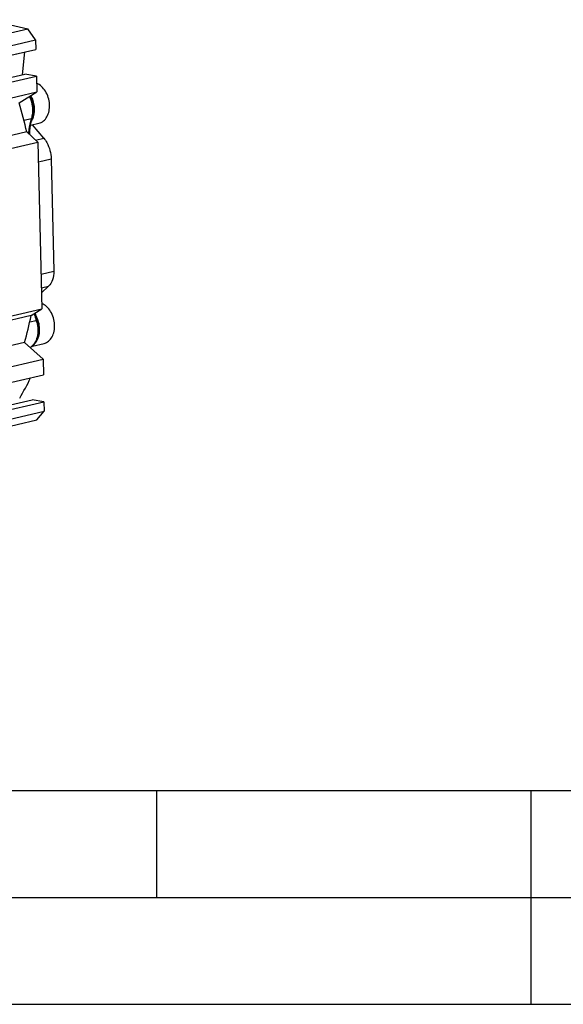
# Model space of a CAD drawing. Header units: millimetres. Extents: x 0 to 420, y 0 to 297.
# Tile 26 of 69: x 211 to 237, y 0 to 46. Entities that reach past the tile are written whole.
import ezdxf

# ---------------------------------------------------------------- set-up
doc = ezdxf.new("R2010")
doc.units = ezdxf.units.MM
doc.header["$LTSCALE"] = 23.1
doc.layers.get('0').update_dxf_attribs({"linetype": 'CONTINUOUS'})
for name, color, linetype in [('AXIS', 7, 'CONTINUOUS'), ('COMPONENTS', 7, 'CONTINUOUS'), ('CUT', 7, 'CONTINUOUS')]:
    doc.layers.add(name, color=color, linetype=linetype)

msp = doc.modelspace()

# ---------------------------------------------------------------- linework, layer by layer
at = {"color": 7, "linetype": 'CONTINUOUS'}
for p, q in [((211.6017, 41.11122), (211.99345, 41.20198)), ((211.68402, 30.77785), (212.23108, 30.9046)), ((25, 10), (410, 10)), ((232.75, 0), (237.25, 0))]:
    msp.add_line(p, q, dxfattribs=at)
at = {"color": 2, "linetype": 'CONTINUOUS'}
for p, q in [((217.5, 5), (217.5, 10)), ((235, 0), (235, 10)), ((20, 5), (415, 5)), ((0, 0), (232.75, 0))]:
    msp.add_line(p, q, dxfattribs=at)
at = {"color": 9, "linetype": 'CONTINUOUS'}
for centre, radius, start, end in [((210.86494, 41.78085), 0.9152, 336.351858, 341.968404), ((210.69069, 31.55071), 1.33444, 18.675629, 20.853338)]:
    msp.add_arc(centre, radius, start, end, dxfattribs=at)
at = {"color": 7, "linetype": 'CONTINUOUS'}
for points in [[(211.99345, 41.20198), (212.0314, 41.21078), (212.10644, 41.2378), (212.24544, 41.32778), (212.38644, 41.50565), (212.48019, 41.77895), (212.49879, 42.08906), (212.44118, 42.40487), (212.31333, 42.69451), (212.12806, 42.9284), (211.96766, 43.03634), (211.88489, 43.07022)], [(212.23108, 30.9046), (212.26903, 30.91339), (212.34407, 30.94041), (212.48307, 31.0304), (212.62407, 31.20827), (212.71782, 31.48156), (212.73642, 31.79167), (212.67881, 32.10748), (212.55096, 32.39712), (212.36569, 32.63101), (212.20529, 32.73896), (212.12252, 32.77283)]]:
    msp.add_open_spline(points, degree=3, knots=[0, 0, 0, 0, 0.0508144, 0.10292174, 0.21437679, 0.33890316, 0.4744954, 0.61527913, 0.75382281, 0.88334937, 1, 1, 1, 1], dxfattribs=at)
at = {"color": 9, "linetype": 'CONTINUOUS'}
for points, knots in [([(211.73518, 41.49756), (211.7872, 41.65671), (211.80506, 41.92216), (211.73197, 42.25773), (211.66197, 42.42009), (211.61928, 42.49582)], [0, 0, 0, 0, 0.48864222, 0.74628798, 1, 1, 1, 1]), ([(211.64467, 41.30335), (211.65017, 41.31198), (211.67184, 41.3476), (211.69065, 41.38494), (211.70328, 41.41375)], [0, 0, 0, 0, 0.2452931, 1, 1, 1, 1]), ([(211.93771, 32.02574), (211.93041, 32.04491), (211.89985, 32.11985), (211.86227, 32.19196), (211.83036, 32.24324)], [0, 0, 0, 0, 0.25354392, 1, 1, 1, 1]), ([(211.78489, 30.88487), (211.84556, 30.94432), (211.94791, 31.09701), (212.02558, 31.37074), (212.03205, 31.67454), (211.98843, 31.87871), (211.95486, 31.97801)], [0, 0, 0, 0, 0.22007683, 0.46464911, 0.72841983, 1, 1, 1, 1])]:
    msp.add_open_spline(points, degree=3, knots=knots, dxfattribs=at)
at = {"layer": 'AXIS', "color": 7, "linetype": 'CONTINUOUS'}
for p, q in [((211.87717, 43.40327), (211.89414, 42.66774)), ((203.67364, 40.76317), (211.89414, 42.66774)), ((211.0648, 42.14889), (211.89414, 42.66774)), ((211.42699, 40.79075), (188.99206, 35.59292)), ((211.94846, 40.31405), (211.42699, 40.79075)), ((189.51353, 35.11622), (211.94846, 40.31405)), ((211.94846, 40.31405), (212.12838, 32.51746)), ((189.69345, 27.31963), (212.12838, 32.51746)), ((211.62517, 32.20265), (212.12838, 32.51746)), ((211.62517, 32.20265), (189.19024, 27.00482)), ((211.32324, 30.94943), (189.18032, 25.81926)), ((212.18269, 30.16377), (211.32324, 30.94943)), ((189.74776, 24.96594), (212.18269, 30.16377)), ((212.18269, 30.16377), (212.19966, 29.42824))]:
    msp.add_line(p, q, dxfattribs=at)
for centre, radius, start, end in [((190.14825, 35.84345), 21.84629, 13.088717, 16.775809), ((195.00351, 35.54425), 16.95423, 344.275454, 348.632853)]:
    msp.add_arc(centre, radius, start, end, dxfattribs=at)
at = {"layer": 'COMPONENTS', "color": 7, "linetype": 'CONTINUOUS'}
for p, q in [((211.23102, 43.46779), (211.33252, 44.53416)), ((212.2172, 40.50305), (211.69499, 41.13284)), ((212.56607, 39.53488), (212.6874, 34.27714)), ((212.43831, 33.57465), (212.1111, 33.26593))]:
    msp.add_line(p, q, dxfattribs=at)
at = {"layer": 'COMPONENTS', "color": 9, "linetype": 'CONTINUOUS'}
for p, q in [((211.29254, 41.33649), (211.64676, 41.41856)), ((211.83785, 40.41516), (212.2172, 40.50305)), ((211.96963, 39.3967), (212.56607, 39.53488)), ((212.09096, 34.13896), (212.6874, 34.27714)), ((212.10576, 33.4976), (212.43831, 33.57465)), ((211.56347, 31.90938), (211.86459, 31.97914))]:
    msp.add_line(p, q, dxfattribs=at)
for centre, radius, start, end in [((210.63439, 41.75991), 1.06838, 341.367085, 345.355082), ((214.82936, 33.00601), 3.13758, 193.090579, 197.149495), ((214.79641, 32.99584), 3.1031, 197.149419, 199.125449), ((210.51137, 31.50982), 1.4323, 18.748776, 19.127607), ((210.49273, 31.50363), 1.45194, 15.86874, 18.743731)]:
    msp.add_arc(centre, radius, start, end, dxfattribs=at)
at = {"layer": 'COMPONENTS', "color": 7, "linetype": 'CONTINUOUS'}
for centre, radius, start, end in [((213.7989, 40.73467), 2.22852, 161.341373, 162.363687), ((213.85367, 40.71733), 2.28597, 162.365283, 163.787805), ((214.92006, 33.02675), 3.18806, 192.820632, 198.935678), ((214.87236, 33.01099), 3.13783, 198.946069, 199.127704), ((210.59171, 31.52654), 1.39291, 15.734616, 19.121102), ((200.3211, 34.76302), 12.53746, 329.224911, 334.113306)]:
    msp.add_arc(centre, radius, start, end, dxfattribs=at)
at = {"layer": 'COMPONENTS', "color": 9, "linetype": 'CONTINUOUS'}
for points, knots in [([(211.66805, 41.48979), (211.68815, 41.56654), (211.73741, 41.89158), (211.66439, 42.23244), (211.55173, 42.45359)], [0, 0, 0, 0, 0.24221888, 1, 1, 1, 1]), ([(211.64676, 41.41856), (211.65181, 41.41973), (211.66792, 41.42444), (211.68371, 41.4364), (211.6875, 41.44764)], [0, 0, 0, 0, 0.30388355, 1, 1, 1, 1]), ([(211.51954, 40.70592), (211.52202, 40.76824), (211.53951, 41.00936), (211.58937, 41.24861), (211.64676, 41.41856)], [0, 0, 0, 0, 0.25800604, 1, 1, 1, 1]), ([(211.88934, 31.90064), (211.92241, 31.78434), (211.95936, 31.54804), (211.9254, 31.20453), (211.80473, 30.90929), (211.66296, 30.76077), (211.58411, 30.7106)], [0, 0, 0, 0, 0.27817145, 0.54367516, 0.78497353, 1, 1, 1, 1]), ([(211.90777, 31.9828), (211.90642, 31.98668), (211.88582, 31.98274), (211.87482, 31.98151), (211.86459, 31.97914)], [0, 0, 0, 0, 0.28135221, 1, 1, 1, 1])]:
    msp.add_open_spline(points, degree=3, knots=knots, dxfattribs=at)
at = {"layer": 'COMPONENTS', "color": 7, "linetype": 'CONTINUOUS'}
for points, knots in [([(211.58523, 42.47457), (211.62735, 42.39589), (211.76045, 42.07296), (211.77064, 41.69379), (211.68751, 41.44764)], [0, 0, 0, 0, 0.25568439, 1, 1, 1, 1]), ([(211.55783, 40.67095), (211.559, 40.73051), (211.57055, 40.96125), (211.61072, 41.19092), (211.6586, 41.35556)], [0, 0, 0, 0, 0.25785129, 1, 1, 1, 1]), ([(212.2172, 40.50305), (212.27079, 40.43842), (212.46587, 40.15063), (212.56001, 39.79743), (212.56607, 39.53488)], [0, 0, 0, 0, 0.24224771, 1, 1, 1, 1]), ([(212.6874, 34.27714), (212.69052, 34.14179), (212.65777, 33.88471), (212.5244, 33.65588), (212.43831, 33.57465)], [0, 0, 0, 0, 0.53354988, 1, 1, 1, 1]), ([(211.93243, 31.90427), (211.96496, 31.78884), (212.00025, 31.55318), (211.96059, 31.20853), (211.82768, 30.9081), (211.67322, 30.75879), (211.58706, 30.70806)], [0, 0, 0, 0, 0.2709507, 0.53152287, 0.77408906, 1, 1, 1, 1])]:
    msp.add_open_spline(points, degree=3, knots=knots, dxfattribs=at)
at = {"layer": 'CUT', "color": 7, "linetype": 'CONTINUOUS'}
for p, q in [((209.59665, 46.04222), (211.47957, 45.61529)), ((203.62614, 43.79577), (211.47957, 45.61529)), ((211.83813, 45.09498), (211.47957, 45.61529)), ((203.71493, 43.21296), (211.83813, 45.09498)), ((211.83813, 45.09498), (211.84831, 44.65366)), ((203.72511, 42.77164), (211.84831, 44.65366)), ((204.17553, 41.61892), (211.87717, 43.40327)), ((204.18131, 41.83448), (211.32741, 43.49012)), ((211.87717, 43.40327), (211.32741, 43.49012)), ((189.76473, 24.23042), (212.19966, 29.42824)), ((189.24384, 23.06688), (211.67877, 28.2647)), ((189.79359, 22.98002), (212.22852, 28.17785)), ((212.22852, 28.17785), (211.67877, 28.2647)), ((212.22852, 28.17785), (212.2387, 27.73653)), ((189.80377, 22.5387), (212.2387, 27.73653)), ((211.90162, 27.32613), (212.2387, 27.73653)), ((189.46669, 22.1283), (211.90162, 27.32613))]:
    msp.add_line(p, q, dxfattribs=at)

doc.saveas('drawing.dxf')
